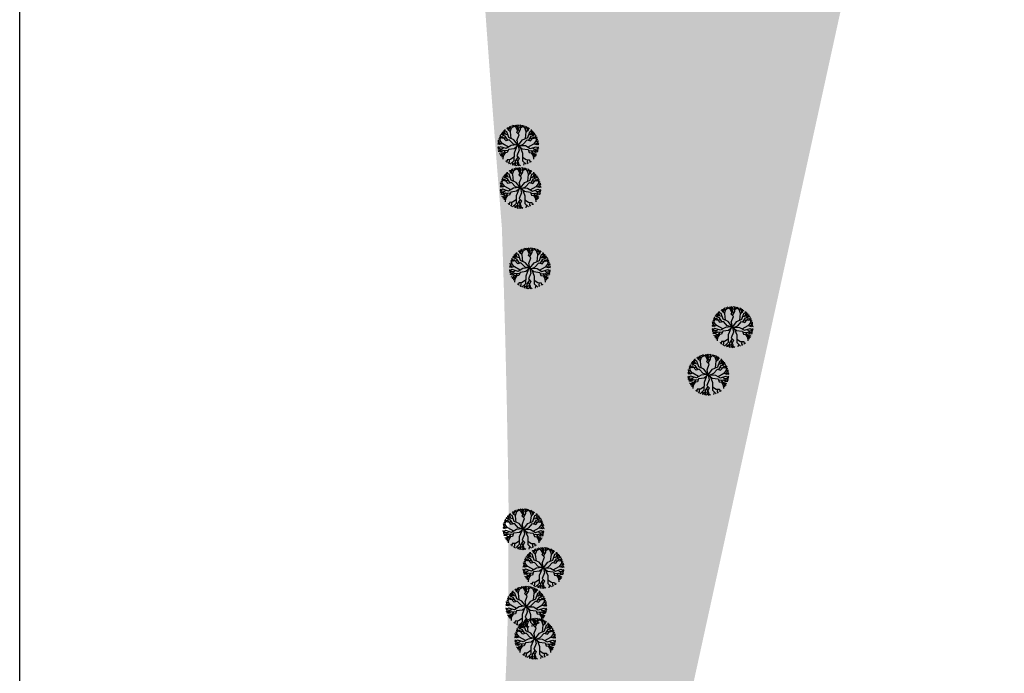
# Model space of a CAD drawing. Header units: metres. Extents: x 232632 to 233536, y 552897 to 554400.
# Tile 3 of 17: x 232868 to 233106, y 553695 to 553853. Entities that reach past the tile are written whole.
import ezdxf

# ---------------------------------------------------------------- set-up
doc = ezdxf.new("R2010")
doc.units = ezdxf.units.M
doc.layers.get('Defpoints').update_dxf_attribs({"color": 241})
doc.layers.add('N-WE-GR-BOOM-S', color=7, linetype='Continuous', lineweight=25, true_color=0x165700)
doc.layers.add('N-WE-GR-WATER_WATERPARTIJEN-A', color=7, linetype='Continuous', lineweight=9, true_color=0xcde6ee)
for name, color, linetype, lineweight in [('N-WE-GR-GRAS-A', 62, 'Continuous', 9), ('N-WE-GR-GRAS_TALUD-A', 62, 'Continuous', 9), ('N-WE-GR-RIET_DOOR-DERDEN-A', 251, 'Continuous', 9)]:
    doc.layers.add(name, color=color, linetype=linetype, lineweight=lineweight)
pattern_1 = [(0, (0, 0), (2.5, 2.5), [0.3, -2]), (45, (1, 0.5), (-0.2828427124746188, 4.666904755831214), [0.3, -2]), (29.99999999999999, (0.2, 0.3), (0.5686533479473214, 3.215063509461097), [0.3, -2]), (15, (0.8, 1.2), (0.9640675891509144, 1.811235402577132), [0.3, -2]), (135, (0.4, 5), (-0.07071067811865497, -1.626345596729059), [0.3, -2]), (150, (3, 1), (0.5392304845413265, -1.466025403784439), [0.3, -2]), (165, (0.6000000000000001, 0.1), (0.358630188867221, -1.752536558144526), [0.3, -2]), (85, (1, 1), (-2.18169349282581, 2.600041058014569), [0.3, -2]), (99.99999999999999, (0, 0), (-2.780294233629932, 1.946782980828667), [0.3, -2])]

# ---------------------------------------------------------------- blocks, each defined once
blk = doc.blocks.new('SGR-BOOM_15')
at = {"linetype": 'Continuous', "flags": 128}
for points in [[(-1.952747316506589, 3.317657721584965), (-1.629661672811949, 4.255826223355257), (-1.066486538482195, 4.591038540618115), (-1.000955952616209, 4.871779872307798)], [(-0.1488940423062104, 3.629839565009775), (-0.6066718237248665, 4.390916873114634), (-1.28673739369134, 4.804212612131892)], [(-0.2371204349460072, 4.519810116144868), (-0.7648271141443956, 4.828363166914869)], [(-0.2371204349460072, 4.519810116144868), (-0.7648271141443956, 4.828363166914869)], [(-0.3007205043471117, 1.173686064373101), (0.210326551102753, 2.567357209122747), (-0.3459786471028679, 3.142143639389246), (0.1382770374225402, 4.340459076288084), (-0.3072160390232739, 4.964047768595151)], [(-0.3007205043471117, 1.173686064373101), (0.210326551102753, 2.567357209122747), (-0.3459786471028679, 3.142143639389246), (0.1382770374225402, 4.340459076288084), (-0.3072160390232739, 4.964047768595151)], [(0.2862072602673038, 3.35991435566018), (-0.2125065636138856, 4.229330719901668), (-0.2749234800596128, 4.965940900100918)], [(0.2862072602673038, 3.35991435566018), (-0.2125065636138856, 4.229330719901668), (-0.2749234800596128, 4.965940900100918)], [(-0.09327994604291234, 4.664586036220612), (0.2239799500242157, 4.968499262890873)], [(-0.09327994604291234, 4.664586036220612), (0.2239799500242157, 4.968499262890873)], [(-0.03478844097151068, 2.820615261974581), (0.5629754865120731, 3.824907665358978), (0.4555039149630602, 4.482515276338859), (0.8083203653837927, 4.907419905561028)], [(-0.03478844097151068, 2.820615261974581), (0.5629754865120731, 3.824907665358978), (0.4555039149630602, 4.482515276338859), (0.8083203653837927, 4.907419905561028)], [(0.5949235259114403, 4.650421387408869), (0.3747998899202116, 4.959402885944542)], [(0.5949235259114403, 4.650421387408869), (0.3747998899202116, 4.959402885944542)], [(0.5052078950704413, 4.178381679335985), (1.270367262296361, 4.808567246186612)], [(0.5052078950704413, 4.178381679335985), (1.270367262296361, 4.808567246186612)], [(1.952747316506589, 3.317657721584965), (1.629661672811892, 4.255826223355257), (1.066486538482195, 4.591038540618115), (1.000955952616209, 4.871779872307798)], [(-4.201185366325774, 2.029065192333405), (-4.328491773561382, 2.44955320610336)], [(-4.201185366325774, 2.029065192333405), (-4.328491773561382, 2.44955320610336)], [(-3.876921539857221, 2.636253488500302), (-4.252086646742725, 2.579905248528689)], [(-3.876921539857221, 2.636253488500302), (-4.252086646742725, 2.579905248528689)], [(-2.530614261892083, 1.246223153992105), (-3.155360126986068, 2.2339566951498), (-3.79034887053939, 2.435915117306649), (-4.009430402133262, 2.942893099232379)], [(-2.530614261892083, 1.246223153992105), (-3.155360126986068, 2.2339566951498), (-3.79034887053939, 2.435915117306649), (-4.009430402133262, 2.942893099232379)], [(-3.539656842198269, 2.97637772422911), (-3.987305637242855, 2.972800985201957)], [(-2.50945622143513, 2.548167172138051), (-3.393582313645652, 2.705836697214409), (-3.716906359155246, 3.304657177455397)], [(-3.496676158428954, 2.342512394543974), (-3.712067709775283, 3.310091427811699)], [(-3.496676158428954, 2.342512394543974), (-3.712067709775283, 3.310091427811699)], [(-2.973577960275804, 2.630935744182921), (-3.501704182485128, 3.531886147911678)], [(0, 0), (-1.058169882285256, 1.358241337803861), (-2.290024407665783, 1.904861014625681), (-2.768256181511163, 3.306888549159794), (-3.431417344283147, 3.600212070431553)], [(-3.298932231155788, 3.185969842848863), (-3.317948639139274, 3.705046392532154)], [(-3.155431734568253, 3.478140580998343), (-3.17753513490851, 3.82614981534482)], [(-2.455501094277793, 3.950294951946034), (-2.751272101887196, 4.143266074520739)], [(-1.731470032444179, 1.657009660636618), (-1.900455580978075, 3.27249409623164), (-2.458185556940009, 3.754197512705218), (-2.450329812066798, 4.328052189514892)], [(-2.222890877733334, 3.550976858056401), (-2.134256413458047, 4.235182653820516), (-1.770819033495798, 4.64761787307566)], [(-2.027681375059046, 4.356125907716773), (-2.159448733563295, 4.480282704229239)], [(-1.715307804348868, 4.007128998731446), (-2.036605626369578, 4.537443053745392)], [(-1.404388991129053, 4.389912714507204), (-1.529009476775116, 4.732682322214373)], [(0, 0), (1.058169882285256, 1.358241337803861), (2.290024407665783, 1.904861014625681), (2.768256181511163, 3.306888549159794), (3.431417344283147, 3.600212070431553)], [(1.404388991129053, 4.389912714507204), (1.529009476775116, 4.732682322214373)], [(1.715307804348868, 4.007128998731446), (2.036605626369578, 4.537443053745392)], [(1.731470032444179, 1.657009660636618), (1.900455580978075, 3.27249409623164), (2.458185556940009, 3.754197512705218), (2.450329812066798, 4.328052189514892)], [(2.222890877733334, 3.550976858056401), (2.134256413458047, 4.235182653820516), (1.770819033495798, 4.64761787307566)], [(2.027681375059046, 4.356125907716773), (2.159448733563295, 4.480282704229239)], [(2.455501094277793, 3.950294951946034), (2.751272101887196, 4.143266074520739)], [(2.50945622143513, 2.548167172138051), (3.393582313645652, 2.705836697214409), (3.716906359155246, 3.304657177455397)], [(2.530614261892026, 1.246223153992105), (3.155360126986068, 2.2339566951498), (3.790348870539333, 2.435915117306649), (4.009430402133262, 2.942893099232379)], [(2.530614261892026, 1.246223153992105), (3.155360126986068, 2.2339566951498), (3.790348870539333, 2.435915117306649), (4.009430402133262, 2.942893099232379)], [(2.973577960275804, 2.630935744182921), (3.501704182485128, 3.531886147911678)], [(3.155431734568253, 3.478140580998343), (3.17753513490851, 3.82614981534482)], [(3.298932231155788, 3.185969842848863), (3.317948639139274, 3.705046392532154)], [(3.496676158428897, 2.342512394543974), (3.712067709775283, 3.310091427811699)], [(3.496676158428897, 2.342512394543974), (3.712067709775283, 3.310091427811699)], [(3.539656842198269, 2.97637772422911), (3.987305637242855, 2.972800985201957)], [(3.876921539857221, 2.636253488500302), (4.252086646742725, 2.579905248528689)], [(3.876921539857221, 2.636253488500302), (4.252086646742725, 2.579905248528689)], [(4.201185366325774, 2.029065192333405), (4.328491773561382, 2.44955320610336)], [(4.201185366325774, 2.029065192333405), (4.328491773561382, 2.44955320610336)], [(-4.641318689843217, 0.3040997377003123), (-4.970429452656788, 0.1760198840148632)], [(-2.355350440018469, -0.4427118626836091), (-3.767079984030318, 0.3606347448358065), (-4.483462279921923, 0.1877263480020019), (-4.945409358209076, 0.5282785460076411)], [(-0.388563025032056, 0.0962069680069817), (-1.720388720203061, -0.06932303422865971), (-2.882100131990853, -0.7524666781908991), (-4.300377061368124, -0.3248250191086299), (-4.925008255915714, -0.6931418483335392)], [(-4.722116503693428, 0.8882231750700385), (-4.899781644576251, 0.8534001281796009)], [(-4.256494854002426, 0.9389436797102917), (-4.874717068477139, 0.9865523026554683)], [(-4.181235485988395, 0.2606728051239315), (-4.685854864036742, 0.7311543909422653), (-4.809512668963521, 1.266783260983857)], [(-4.386629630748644, 1.414610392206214), (-4.737856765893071, 1.512899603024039)], [(-4.137237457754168, 1.835259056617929), (-4.651301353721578, 1.504475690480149)], [(-4.137237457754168, 1.835259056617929), (-4.651301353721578, 1.504475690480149)], [(-1.182632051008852, 0.2633500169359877), (-2.193815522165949, 1.350086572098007), (-2.958203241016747, 1.114361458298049), (-3.807339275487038, 2.088749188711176), (-4.565060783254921, 1.973922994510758)], [(-1.182632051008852, 0.2633500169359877), (-2.193815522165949, 1.350086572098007), (-2.958203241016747, 1.114361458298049), (-3.807339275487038, 2.088749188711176), (-4.565060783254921, 1.973922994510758)], [(-2.86609910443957, 1.77663023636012), (-3.86710022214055, 1.725668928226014), (-4.552125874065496, 2.003572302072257)], [(-2.86609910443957, 1.77663023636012), (-3.86710022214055, 1.725668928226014), (-4.552125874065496, 2.003572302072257)], [(-3.834246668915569, 0.3444231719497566), (-4.408802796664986, 1.153391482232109), (-4.353370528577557, 1.806431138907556), (-4.543442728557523, 2.02318563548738)], [(0, 0), (-1.218256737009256, 0.3016364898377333)], [(0, 0), (-1.218256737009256, 0.3016364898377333)], [(0, 0), (-0.9611620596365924, -0.8070325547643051)], [(0, 0), (-0.2827159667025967, 1.222786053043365)], [(0, 0), (-0.2827159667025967, 1.222786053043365)], [(0, 0), (1.720388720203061, -0.06932303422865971), (2.882100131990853, -0.7524666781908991), (4.300377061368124, -0.3248250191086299), (4.925008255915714, -0.6931418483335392)], [(0, 0), (0.9611620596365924, -0.8070325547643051)], [(0, 0), (0.2328362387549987, -1.233256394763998)], [(0, 0), (0.2328362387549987, -1.233256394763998)], [(0.4895697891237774, -0.01972720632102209), (1.218256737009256, 0.3016364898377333)], [(1.182632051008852, 0.2633500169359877), (2.193815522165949, 1.350086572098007), (2.958203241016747, 1.114361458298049), (3.807339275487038, 2.088749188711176), (4.565060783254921, 1.973922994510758)], [(1.182632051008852, 0.2633500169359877), (2.193815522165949, 1.350086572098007), (2.958203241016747, 1.114361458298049), (3.807339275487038, 2.088749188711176), (4.565060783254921, 1.973922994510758)], [(2.355350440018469, -0.4427118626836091), (3.767079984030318, 0.3606347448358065), (4.483462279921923, 0.1877263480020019), (4.945409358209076, 0.5282785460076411)], [(2.86609910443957, 1.77663023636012), (3.86710022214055, 1.725668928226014), (4.552125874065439, 2.003572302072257)], [(2.86609910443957, 1.77663023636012), (3.86710022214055, 1.725668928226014), (4.552125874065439, 2.003572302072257)], [(3.834246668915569, 0.3444231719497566), (4.408802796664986, 1.153391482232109), (4.353370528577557, 1.806431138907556), (4.543442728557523, 2.02318563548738)], [(4.137237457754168, 1.835259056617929), (4.651301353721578, 1.504475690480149)], [(4.137237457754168, 1.835259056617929), (4.651301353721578, 1.504475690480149)], [(4.181235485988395, 0.2606728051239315), (4.685854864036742, 0.7311543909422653), (4.809512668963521, 1.266783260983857)], [(4.256494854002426, 0.9389436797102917), (4.874717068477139, 0.9865523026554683)], [(4.386629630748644, 1.414610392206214), (4.737856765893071, 1.512899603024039)], [(4.641318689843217, 0.3040997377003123), (4.970429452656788, 0.1760198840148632)], [(4.722116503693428, 0.8882231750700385), (4.899781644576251, 0.8534001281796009)], [(-4.665057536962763, -0.5398606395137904), (-4.960846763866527, -0.3551778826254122)], [(-4.511096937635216, -0.8266571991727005), (-4.944159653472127, -0.5398492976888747)], [(-3.870416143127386, -0.8853630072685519), (-4.910391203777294, -0.7900697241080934)], [(-3.952328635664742, -1.446791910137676), (-4.861202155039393, -1.051125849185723)], [(-3.952328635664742, -1.446791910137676), (-4.861202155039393, -1.051125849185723)], [(-3.532862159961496, -0.5562476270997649), (-4.175883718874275, -1.183194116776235), (-4.85097890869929, -1.097340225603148)], [(-2.497396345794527, -1.311522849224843), (-3.663606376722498, -1.234847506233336), (-4.20074898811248, -1.629151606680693), (-4.739516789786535, -1.507691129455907)], [(-2.497396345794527, -1.311522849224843), (-3.663606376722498, -1.234847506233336), (-4.20074898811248, -1.629151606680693), (-4.739516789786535, -1.507691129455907)], [(-4.480884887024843, -1.144406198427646), (-4.738650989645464, -1.510410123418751)], [(-4.113834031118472, -2.200780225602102), (-4.528655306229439, -2.056072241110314)], [(-4.113834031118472, -2.200780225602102), (-4.528655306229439, -2.056072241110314)], [(-3.123644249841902, -1.270348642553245), (-3.671890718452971, -2.109411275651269), (-4.299879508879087, -2.499437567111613)], [(-3.123644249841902, -1.270348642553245), (-3.671890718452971, -2.109411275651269), (-4.299879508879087, -2.499437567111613)], [(-0.9092397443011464, -0.8007839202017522), (-2.383020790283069, -0.9781473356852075), (-2.642603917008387, -1.734765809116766), (-3.930158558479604, -1.847311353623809), (-4.283532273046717, -2.527351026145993)], [(-0.9092397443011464, -0.8007839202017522), (-2.383020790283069, -0.9781473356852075), (-2.642603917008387, -1.734765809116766), (-3.930158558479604, -1.847311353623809), (-4.283532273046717, -2.527351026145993)], [(-3.919535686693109, -2.263216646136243), (-3.954886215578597, -2.873486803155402)], [(-3.919535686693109, -2.263216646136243), (-3.954886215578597, -2.873486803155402)], [(-3.166618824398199, -1.780570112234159), (-3.63691884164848, -2.533973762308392), (-3.696426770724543, -3.327548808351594)], [(-0.4365226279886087, -0.3665229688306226), (-1.020309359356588, -1.870365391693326), (-1.038196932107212, -3.732734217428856), (-1.930263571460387, -4.583692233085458)], [(0.2528194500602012, -1.18492789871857), (-0.3143909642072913, -2.556700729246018), (0.2181184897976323, -3.153599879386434), (-0.3143909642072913, -4.33126584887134), (0.1054163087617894, -4.972427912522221)], [(0.2528194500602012, -1.18492789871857), (-0.3143909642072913, -2.556700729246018), (0.2181184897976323, -3.153599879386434), (-0.3143909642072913, -4.33126584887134), (0.1054163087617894, -4.972427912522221)], [(0.4365226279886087, -0.3665229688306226), (1.020309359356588, -1.870365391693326), (1.038196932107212, -3.732734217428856), (1.93026357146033, -4.583692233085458)], [(0.9092397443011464, -0.8007839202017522), (2.383020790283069, -0.9781473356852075), (2.642603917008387, -1.734765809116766), (3.930158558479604, -1.847311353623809), (4.283532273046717, -2.527351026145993)], [(0.9092397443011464, -0.8007839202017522), (2.383020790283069, -0.9781473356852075), (2.642603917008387, -1.734765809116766), (3.930158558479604, -1.847311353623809), (4.283532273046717, -2.527351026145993)], [(2.497396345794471, -1.311522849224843), (3.663606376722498, -1.234847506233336), (4.20074898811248, -1.629151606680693), (4.739516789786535, -1.507691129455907)], [(2.497396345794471, -1.311522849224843), (3.663606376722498, -1.234847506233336), (4.20074898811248, -1.629151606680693), (4.739516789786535, -1.507691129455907)], [(3.123644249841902, -1.270348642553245), (3.671890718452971, -2.109411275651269), (4.299879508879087, -2.499437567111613)], [(3.123644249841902, -1.270348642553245), (3.671890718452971, -2.109411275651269), (4.299879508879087, -2.499437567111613)], [(3.166618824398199, -1.780570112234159), (3.63691884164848, -2.533973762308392), (3.696426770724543, -3.327548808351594)], [(3.532862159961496, -0.5562476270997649), (4.175883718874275, -1.183194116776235), (4.85097890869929, -1.097340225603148)], [(3.870416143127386, -0.8853630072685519), (4.910391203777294, -0.7900697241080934)], [(3.919535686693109, -2.263216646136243), (3.954886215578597, -2.873486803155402)], [(3.919535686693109, -2.263216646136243), (3.954886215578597, -2.873486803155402)], [(3.952328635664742, -1.446791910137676), (4.861202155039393, -1.051125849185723)], [(3.952328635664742, -1.446791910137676), (4.861202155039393, -1.051125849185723)], [(4.113834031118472, -2.200780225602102), (4.528655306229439, -2.056072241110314)], [(4.113834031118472, -2.200780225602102), (4.528655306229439, -2.056072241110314)], [(4.480884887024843, -1.144406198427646), (4.738650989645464, -1.510410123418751)], [(4.511096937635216, -0.8266571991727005), (4.944159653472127, -0.5398492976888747)], [(4.665057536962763, -0.5398606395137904), (4.960846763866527, -0.3551778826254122)], [(-2.732239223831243, -3.730748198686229), (-3.10922427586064, -3.881865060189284)], [(-1.030026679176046, -2.882086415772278), (-1.912986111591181, -3.45902353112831), (-2.700115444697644, -3.487387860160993), (-2.783815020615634, -4.121471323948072)], [(-2.211693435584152, -3.469787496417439), (-2.179887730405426, -4.073044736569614), (-2.424030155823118, -4.342836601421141)], [(-2.295744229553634, -4.20107304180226), (-2.173133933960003, -4.473660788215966)], [(-0.6744387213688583, -4.154424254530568), (-1.464553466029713, -4.753023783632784)], [(-0.6744387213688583, -4.154424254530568), (-1.464553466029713, -4.753023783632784)], [(-1.430603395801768, -4.107057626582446), (-1.301249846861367, -4.800302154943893)], [(-0.07976067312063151, -2.819701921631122), (-0.7178072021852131, -3.798896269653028), (-0.6371239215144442, -4.460325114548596), (-1.006901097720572, -4.870554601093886)], [(-0.07976067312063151, -2.819701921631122), (-0.7178072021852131, -3.798896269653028), (-0.6371239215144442, -4.460325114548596), (-1.006901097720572, -4.870554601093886)], [(-0.7832457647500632, -4.622432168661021), (-0.5758486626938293, -4.940096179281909)], [(-0.7832457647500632, -4.622432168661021), (-0.5758486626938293, -4.940096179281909)], [(-0.09618486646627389, -4.664527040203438), (-0.4255224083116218, -4.955308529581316)], [(-0.09618486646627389, -4.664527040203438), (-0.4255224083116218, -4.955308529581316)], [(-0.4223878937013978, -3.34552350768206), (0.04061533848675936, -4.234471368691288), (0.07307351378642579, -4.973008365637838)], [(-0.4223878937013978, -3.34552350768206), (0.04061533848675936, -4.234471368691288), (0.07307351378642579, -4.973008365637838)], [(0.05341509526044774, -4.52571059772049), (0.5681590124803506, -4.855434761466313)], [(0.05341509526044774, -4.52571059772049), (0.5681590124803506, -4.855434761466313)], [(1.030026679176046, -2.882086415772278), (1.912986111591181, -3.45902353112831), (2.700115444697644, -3.487387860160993), (2.783815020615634, -4.121471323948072)], [(1.430603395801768, -4.107057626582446), (1.301249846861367, -4.800302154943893)], [(2.295744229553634, -4.20107304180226), (2.173133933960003, -4.473660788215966)], [(2.211693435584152, -3.469787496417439), (2.179887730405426, -4.073044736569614), (2.424030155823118, -4.342836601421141)], [(2.732239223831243, -3.730748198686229), (3.10922427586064, -3.881865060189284)]]:
    blk.add_lwpolyline(points, dxfattribs=at)

msp = doc.modelspace()

# ---------------------------------------------------------------- hatches: boundary and pattern name
at = {"layer": 'N-WE-GR-GRAS-A'}
h = msp.add_hatch(dxfattribs=at)
h.set_pattern_fill('AGR-GRAS_01', color=256, scale=0.1, pattern_type=2)
h.set_pattern_definition(pattern_1)
h.paths.add_polyline_path([(233045.0750599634, 554021.2239785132), (233023.9678853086, 553875.9266131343), (233068.7867904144, 553866.1191294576), (233008.2264434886, 553589.3663423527), (232975.6381659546, 553596.5176353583), (232977.112, 553605.632), (232978.202, 553613.492), (232979.218, 553621.356), (232980.158, 553629.23), (232981.0734751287, 553637.6051250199), (232981.814, 553645.001), (232982.529, 553652.898), (232983.168, 553660.802), (232983.732, 553668.706), (232984.298, 553675.797), (232984.792, 553682.898), (232985.21, 553690.005), (232985.553, 553697.115), (232986.019, 553711.343), (232986.14, 553733.87), (232985.954, 553746.749), (232985.687, 553760.798), (232985.356, 553774.843), (232984.962, 553788.884), (232984.504, 553802.926), (232983.204, 553819.272), (232981.951, 553835.599), (232980.746, 553851.928), (232979.587, 553868.262), (232978.436, 553880.725), (232977.605, 553890.3), (232976.718, 553901.322), (232975.899, 553912.35), (232975.148, 553923.382), (232974.465, 553934.422), (232973.86, 553944.652), (232973.332, 553954.888), (232972.509, 553975.369), (232971.995, 553995.866), (232974.8045566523, 554031.9616022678)])
edge = h.paths.add_edge_path(flags=16)
edge.add_arc((232914.4338863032, 553657.4525224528), 101.1999999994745, 335.0776749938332, 362.8114027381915)
edge.add_arc((233112.1955726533, 553667.1641346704), 96.80000000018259, 150.3046249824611, 182.8114027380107, ccw=False)
edge.add_arc((232983.6321898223, 553740.4816400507), 51.20000000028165, 330.304624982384, 367.1351585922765)
edge.add_arc((233112.6254574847, 553756.6289896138), 78.80000000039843, 146.5836653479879, 187.1351585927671, ccw=False)
edge.add_arc((233016.6360050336, 553819.9616432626), 36.19999999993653, 326.583665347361, 423.9018972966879)
edge.add_arc((233045.7580094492, 553879.4120331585), 29.99999999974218, 149.3592521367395, 243.90189729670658, ccw=False)
edge.add_arc((232976.9276264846, 553920.1843078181), 49.99999999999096, 329.3592521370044, 368.1149608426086)
edge.add_arc((233076.1769393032, 553934.336018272), 50.25316455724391, 155.2903442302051, 188.1149608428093, ccw=False)
edge.add_arc((232956.7684285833, 553989.3046470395), 81.20003182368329, 335.2759422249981, 378.5779818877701)
edge.add_arc((233028.9977463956, 554013.5816010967), 5.000000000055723, 18.57798618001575, 81.3292721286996)
edge.add_line((233029.7515253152, 554018.5244562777), (233005.4237096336, 554022.2344083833))
edge.add_arc((233001.6353849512, 553997.5231033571), 24.99999999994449, 81.28422412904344, 179.8321062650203)
edge.add_arc((233976.631198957, 553994.6660664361), 999.9999999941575, 179.8321062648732, 186.1323950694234)
edge.add_arc((231689.7924810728, 553748.9656831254), 1299.999999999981, -5.648195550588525, 6.132395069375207, ccw=False)
edge.add_arc((232995.3729165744, 553619.8435357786), 11.95000000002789, 174.3518044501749, 335.0776749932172)
at = {"layer": 'N-WE-GR-GRAS_TALUD-A'}
h = msp.add_hatch(dxfattribs=at)
h.set_pattern_fill('AGR-GRAS_01', color=256, scale=0.1, pattern_type=2)
h.set_pattern_definition(pattern_1)
edge = h.paths.add_edge_path()
edge.add_arc((232995.3729165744, 553619.8435357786), 11.95000000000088, 174.3518044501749, 260.2770018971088, ccw=False)
edge.add_arc((231689.7924810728, 553748.9656831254), 1299.99999999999, 354.3518044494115, 366.1323950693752)
edge.add_arc((233976.631198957, 553994.6660664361), 999.9999999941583, 179.8321062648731, 186.1323950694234, ccw=False)
edge.add_arc((233001.6353849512, 553997.5231033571), 24.99999999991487, 81.28422412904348, 179.8321062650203, ccw=False)
edge.add_line((233005.4237096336, 554022.2344083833), (233020.458157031, 554019.9416797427))
edge.add_line((233020.458157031, 554019.9416797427), (233019.6591534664, 554014.702255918))
edge.add_line((233019.6591534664, 554014.702255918), (233008.503540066, 554016.4034722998))
edge.add_arc((233005.538377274, 553996.9139186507), 19.71382489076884, 81.34929381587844, 178.0945679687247)
edge.add_arc((233976.6311989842, 553994.6660664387), 990.8000000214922, 179.8321062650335, 186.1323950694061)
edge.add_arc((231689.7924810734, 553748.9656831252), 1309.199999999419, -5.604679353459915, 6.132395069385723, ccw=False)
edge.add_arc((232998.9328355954, 553620.6083484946), 6.218843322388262, 175.431001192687, 253.0207273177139)
edge.add_arc((232995.9802130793, 553610.9382449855), 3.891986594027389, -132.42186591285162, 73.02072731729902, ccw=False)
h = msp.add_hatch(dxfattribs=at)
h.set_pattern_fill('AGR-GRAS_01', color=256, scale=0.1, pattern_type=2)
h.set_pattern_definition(pattern_1)
edge = h.paths.add_edge_path()
edge.add_line((233027.9769168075, 554013.5261811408), (233029.0731302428, 554013.3590100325))
edge.add_arc((233028.4701957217, 554009.4047123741), 3.99999999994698, 15.605217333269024, 81.3305561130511, ccw=False)
edge.add_arc((232956.8118402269, 553989.3903059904), 78.40091649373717, -24.72431541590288, 15.605217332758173, ccw=False)
edge.add_arc((233076.2213013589, 553934.421626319), 53.05316455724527, 155.2903442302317, 188.1149608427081)
edge.add_arc((232976.9719885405, 553920.269915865), 47.19999999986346, -30.640747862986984, 8.114960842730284, ccw=False)
edge.add_arc((233045.8023715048, 553879.4976412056), 32.7999999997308, 149.3592521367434, 243.9018972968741)
edge.add_arc((233016.6803670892, 553820.0472513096), 33.39999999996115, -33.41633465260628, 63.901897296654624, ccw=False)
edge.add_arc((233112.6698195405, 553756.7145976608), 81.60000000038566, 146.5836653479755, 187.1351585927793)
edge.add_arc((232983.6765518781, 553740.5672480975), 48.40000000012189, -29.695375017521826, 7.135158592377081, ccw=False)
edge.add_arc((233112.239934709, 553667.2497427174), 99.60000000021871, 150.3046249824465, 182.8114027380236)
edge.add_arc((232914.4782483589, 553657.5381304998), 98.39999999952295, -23.62856710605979, 2.811402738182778, ccw=False)
edge.add_arc((232998.9484774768, 553620.5838290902), 6.200000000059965, 252.8163070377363, 336.3714328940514, ccw=False)
edge.add_arc((232914.4338863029, 553657.4525224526), 93.0999999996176, 327.9623647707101, 332.63649663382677, ccw=False)
edge.add_arc((232995.3729165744, 553619.8435357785), 11.95000000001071, 260.2770018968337, 335.0776749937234)
edge.add_arc((232914.4338863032, 553657.4525224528), 101.1999999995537, 335.077674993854, 362.8114027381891)
edge.add_arc((233112.1955726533, 553667.1641346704), 96.80000000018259, 150.3046249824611, 182.8114027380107, ccw=False)
edge.add_arc((232983.6321898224, 553740.4816400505), 51.20000000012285, 330.3046249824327, 367.135158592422)
edge.add_arc((233112.6254574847, 553756.6289896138), 78.80000000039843, 146.5836653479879, 187.1351585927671, ccw=False)
edge.add_arc((233016.6360050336, 553819.9616432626), 36.19999999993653, 326.583665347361, 423.9018972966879)
edge.add_arc((233045.7580094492, 553879.4120331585), 29.99999999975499, 149.3592521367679, 243.9018972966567, ccw=False)
edge.add_arc((232976.9276264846, 553920.1843078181), 50.000000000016, 329.3592521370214, 368.1149608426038)
edge.add_arc((233076.1769393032, 553934.336018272), 50.25316455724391, 155.2903442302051, 188.1149608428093, ccw=False)
edge.add_arc((232956.7684285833, 553989.3046470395), 81.20003182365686, 335.2759422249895, 378.5779818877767)
edge.add_arc((233028.9977463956, 554013.5816010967), 5.000000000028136, 18.577986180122, 81.32927212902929)
edge.add_line((233029.7515253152, 554018.5244562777), (233028.7621557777, 554018.6753335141))
edge.add_line((233028.7621557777, 554018.6753335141), (233027.9769168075, 554013.5261811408))
at = {"layer": 'N-WE-GR-RIET_DOOR-DERDEN-A'}
h = msp.add_hatch(dxfattribs=at)
h.set_pattern_fill('AGR-RIETLAND-SO', color=256, scale=0.3, angle=270, pattern_type=2)
h.set_pattern_definition([(270, (233046.2999981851, 553828.290053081), (1.5, -0.8660250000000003), [0.34641, -1.38564]), (329.9999999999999, (233046.2999981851, 553828.116848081), (1.499999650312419, 0.8660256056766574), [0.34641, -1.38564]), (0, (233046.2999981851, 553828.116848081), (1.5, 0.8660249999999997), [0.6, -2.4]), (29.99999999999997, (233046.2999981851, 553828.116848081), (-3.496875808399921e-07, 1.732050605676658), [0.34641, -1.38564])])
edge = h.paths.add_edge_path()
edge.add_line((233027.9769168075, 554013.5261811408), (233027.5180537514, 554010.5172171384))
edge.add_arc((233036.2174788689, 554009.1905662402), 8.799999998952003, 171.3292721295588, 193.9649876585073)
edge.add_arc((232956.7656395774, 553989.3047964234), 73.10262791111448, -24.724845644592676, 14.062165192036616, ccw=False)
edge.add_arc((233076.1769393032, 553934.3360182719), 58.35316455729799, 155.2903442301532, 188.1149608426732)
edge.add_arc((232976.9276264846, 553920.1843078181), 41.89999999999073, -30.640747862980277, 8.114960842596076, ccw=False)
edge.add_arc((233045.7580094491, 553879.4120331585), 38.09999999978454, 149.3592521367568, 243.9018972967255)
edge.add_arc((233016.6360050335, 553819.9616432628), 28.09999999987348, -33.416334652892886, 63.901897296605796, ccw=False)
edge.add_arc((233112.6254574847, 553756.6289896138), 86.90000000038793, 146.583665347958, 187.135158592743)
edge.add_arc((232983.6321898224, 553740.4816400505), 43.1000000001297, -29.695375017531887, 7.135158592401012, ccw=False)
edge.add_arc((233112.1955726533, 553667.1641346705), 104.9000000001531, 150.3046249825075, 182.811402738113)
edge.add_arc((232914.4338863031, 553657.452522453), 93.09999999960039, -27.363503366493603, 2.811402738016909, ccw=False)
edge.add_arc((232998.9484774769, 553620.5838290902), 6.200000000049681, 252.8163070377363, 336.3714328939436)
edge.add_arc((232914.4782483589, 553657.5381304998), 98.39999999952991, 336.371432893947, 362.8114027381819)
edge.add_arc((233112.239934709, 553667.2497427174), 99.60000000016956, 150.3046249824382, 182.8114027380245, ccw=False)
edge.add_arc((232983.6765518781, 553740.5672480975), 48.40000000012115, 330.3046249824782, 367.1351585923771)
edge.add_arc((233112.6698195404, 553756.7145976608), 81.60000000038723, 146.5836653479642, 187.1351585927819, ccw=False)
edge.add_arc((233016.6803670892, 553820.0472513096), 33.40000000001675, 326.5836653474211, 423.9018972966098)
edge.add_arc((233045.8023715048, 553879.4976412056), 32.79999999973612, 149.3592521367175, 243.9018972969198, ccw=False)
edge.add_arc((232976.9719885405, 553920.269915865), 47.19999999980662, 329.359252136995, 368.1149608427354)
edge.add_arc((233076.221301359, 553934.421626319), 53.05316455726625, 155.2903442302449, 188.1149608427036, ccw=False)
edge.add_arc((232956.8118402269, 553989.3903059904), 78.40091649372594, 335.2756845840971, 375.6052173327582)
edge.add_arc((233028.4701957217, 554009.4047123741), 3.999999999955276, 15.60521733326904, 81.33055611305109)
edge.add_line((233029.0731302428, 554013.3590100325), (233027.9769168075, 554013.5261811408))
at = {"layer": 'N-WE-GR-WATER_WATERPARTIJEN-A'}
h = msp.add_hatch(color=256, dxfattribs=at)
h.dxf.hatch_style = 1
edge = h.paths.add_edge_path()
edge.add_arc((232995.9802130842, 553610.938244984), 3.891986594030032, 72.76955659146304, 73.02072739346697)
edge.add_arc((232998.9328355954, 553620.6083484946), 6.218843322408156, 175.431001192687, 253.02072731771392, ccw=False)
edge.add_arc((231689.7924810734, 553748.9656831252), 1309.199999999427, 354.3953206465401, 366.1323950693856)
edge.add_arc((233976.6311989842, 553994.6660664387), 990.8000000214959, 179.8321062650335, 186.1323950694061, ccw=False)
edge.add_arc((233005.538377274, 553996.9139186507), 19.71382489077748, 81.34929381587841, 178.0945679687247, ccw=False)
edge.add_line((233008.503540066, 554016.4034722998), (233019.6591534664, 554014.702255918))
edge.add_line((233019.6591534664, 554014.702255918), (233027.9769168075, 554013.5261811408))
edge.add_line((233027.9769168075, 554013.5261811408), (233029.0731302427, 554013.3590100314))
edge.add_arc((233028.4701957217, 554009.4047123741), 3.99999999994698, 15.605217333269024, 81.3305561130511, ccw=False)
edge.add_arc((232956.8118402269, 553989.3903059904), 78.40091649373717, -24.72431541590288, 15.605217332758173, ccw=False)
edge.add_arc((233076.221301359, 553934.421626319), 53.05316455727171, 155.2903442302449, 188.1149608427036)
edge.add_arc((232976.9719885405, 553920.269915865), 47.19999999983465, -30.64074786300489, 8.114960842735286, ccw=False)
edge.add_arc((233045.8023715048, 553879.4976412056), 32.7999999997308, 149.3592521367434, 243.9018972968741)
edge.add_arc((233016.6803670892, 553820.0472513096), 33.39999999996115, -33.41633465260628, 63.901897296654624, ccw=False)
edge.add_arc((233112.6698195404, 553756.7145976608), 81.60000000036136, 146.5836653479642, 187.1351585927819)
edge.add_arc((232983.6765518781, 553740.5672480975), 48.40000000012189, -29.695375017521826, 7.135158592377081, ccw=False)
edge.add_arc((233112.239934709, 553667.2497427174), 99.60000000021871, 150.3046249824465, 182.8114027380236)
edge.add_arc((232914.4782483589, 553657.5381304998), 98.39999999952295, -23.62856710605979, 2.811402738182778, ccw=False)
edge.add_arc((232998.9484774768, 553620.5838290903), 6.200000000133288, 252.8163070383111, 336.37143289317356, ccw=False)
edge.add_line((232997.1167733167, 553614.6605816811), (232997.1330801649, 553614.655563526))

# ---------------------------------------------------------------- linework, layer by layer
at = {"layer": 'Defpoints'}
msp.add_lwpolyline([(232867.8334066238, 554400.4949874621), (233536.3334066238, 554400.4949874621), (233536.3334066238, 552964.4949874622), (232867.8334066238, 552964.4949874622)], close=True, dxfattribs=at)

# ---------------------------------------------------------------- block references
at = {"layer": 'N-WE-GR-BOOM-S'}
for p in [(232988.4596978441, 553822.9057682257), (232989.0169947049, 553812.5916220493), (232991.2853987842, 553793.1389102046), (233040.3077856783, 553778.8926019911), (233034.4392053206, 553767.3542816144), (232989.7273882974, 553729.9619432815), (232994.5710712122, 553720.5907520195), (232990.4196836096, 553711.2015199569), (232992.5628530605, 553703.4507358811)]:
    msp.add_blockref('SGR-BOOM_15', p, dxfattribs=at)

doc.saveas('drawing.dxf')
